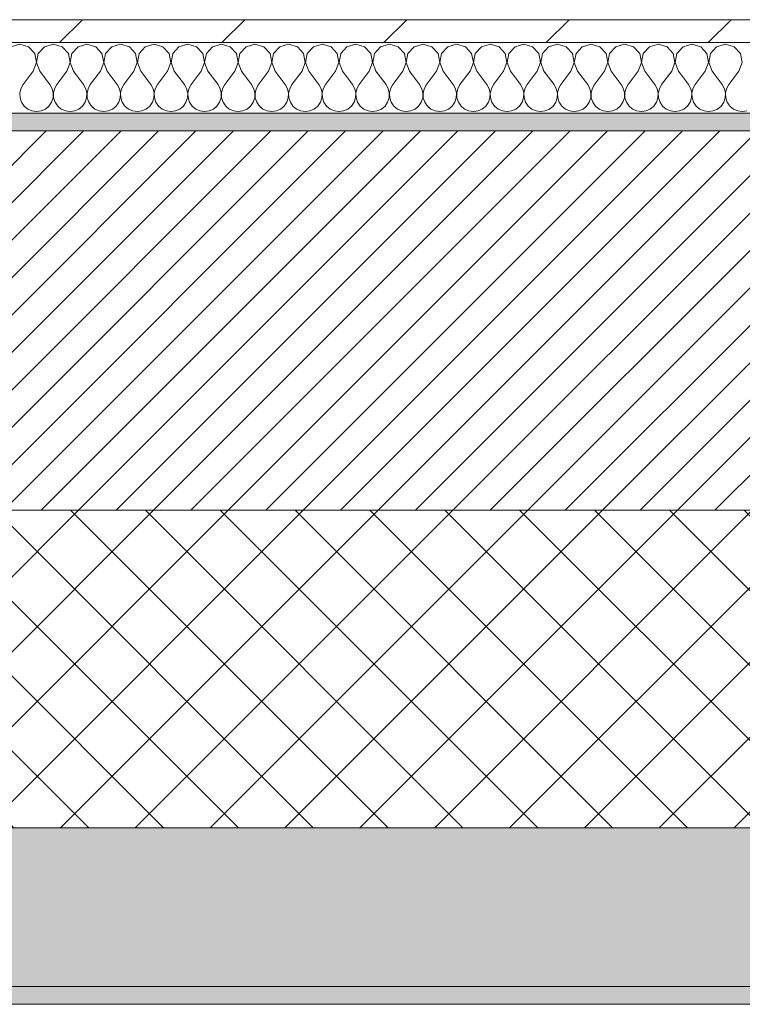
# Model space of a CAD drawing. Header units: millimetres. Extents: x -28277 to 305935, y -19284 to 4746.
# Tile 19 of 136: x -10829 to -10419, y -1699 to -1141. Entities that reach past the tile are written whole.
import ezdxf

# ---------------------------------------------------------------- set-up
doc = ezdxf.new("R2010")
doc.units = ezdxf.units.MM
doc.header["$MEASUREMENT"] = 0
doc.linetypes.add('Wipeout_Contour', pattern=[1000, 0, -1000])
doc.layers.add('12_FAÇ_Façana', color=7, linetype='Continuous')
doc.layers.add('Nuevo_08_E_Envans secs', color=7, linetype='Continuous')
for name, color, linetype, lineweight, true_color in [('12_FAÇ_Façana_Pluma_Nº__102', 7, 'Continuous', 5, 0xcccccc), ('12_FAÇ_Façana_Pluma_Nº__174', 7, 'Continuous', 13, 0xe4ad2c), ('12_FAÇ_Façana_Pluma_Nº__176', 7, 'Continuous', 15, 0x93a0c6), ('Nuevo_08_E_Envans secs_Pluma_Nº__102', 7, 'Continuous', 5, 0xcccccc), ('Nuevo_08_E_Envans secs_Pluma_Nº__177', 7, 'Continuous', 15, 0xf7e046)]:
    doc.layers.add(name, color=color, linetype=linetype, lineweight=lineweight, true_color=true_color)
for name, color, linetype, lineweight in [('12_FAÇ_Façana_Pluma_Nº__2', 8, 'Continuous', 5), ('12_FAÇ_Façana_Pluma_Nº__7', 7, 'Continuous', 5), ('Nuevo_08_E_Envans secs_Pluma_Nº__1', 7, 'Continuous', 5)]:
    doc.layers.add(name, color=color, linetype=linetype, lineweight=lineweight)

# ---------------------------------------------------------------- blocks, each defined once
blk = doc.blocks.new('Muro_4_5', base_point=(-12935.93, -1193.98))
at = {"layer": '12_FAÇ_Façana_Pluma_Nº__102', "linetype": 'Continuous', "lineweight": 0, "true_color": 0xe5e5e5}
for points in [[(-12935.93, -1688.98), (-8781.93, -1688.98), (-8781.93, -1598.98), (-12035.86, -1598.98), (-12035.86, -1613.98), (-12435.86, -1613.98), (-12435.86, -1598.98), (-12486.81, -1598.98), (-12486.81, -1613.98), (-12886.81, -1613.98), (-12886.81, -1598.98), (-12935.93, -1598.98)], [(-12935.93, -1698.98), (-8781.93, -1698.98), (-8781.93, -1688.98), (-12935.93, -1688.98)]]:
    blk.add_hatch(color=254, dxfattribs=at).paths.add_polyline_path(points)
at = {"layer": '12_FAÇ_Façana_Pluma_Nº__174', "linetype": 'Continuous', "lineweight": 13, "true_color": 0xe4ad2c}
h = blk.add_hatch(dxfattribs=at)
h.set_pattern_fill('SATE_Aislamiento_0005', color=42, style=0, pattern_type=2)
h.set_pattern_definition([(45, (0, 0), (-21.2132, 21.2132), []), (135, (0, 0), (21.2132, 21.2132), [])])
h.paths.add_polyline_path([(-12035.86, -1598.98), (-8781.93, -1598.98), (-8781.93, -1418.98), (-12035.86, -1418.98)])
at = {"layer": '12_FAÇ_Façana_Pluma_Nº__176', "linetype": 'Continuous', "lineweight": 0, "true_color": 0x495063}
blk.add_hatch(color=251, dxfattribs=at).paths.add_polyline_path([(-11995.86, -1203.98), (-8781.93, -1203.98), (-8781.93, -1193.98), (-11995.86, -1193.98)])
at = {"layer": '12_FAÇ_Façana_Pluma_Nº__2', "linetype": 'Continuous', "lineweight": 5}
h = blk.add_hatch(dxfattribs=at)
h.set_pattern_fill('Ceramic_0005', color=8, style=0, pattern_type=2)
h.set_pattern_definition([(45, (0, 0), (-10.606602, 10.606602), [])])
h.paths.add_polyline_path([(-11995.86, -1418.98), (-8781.93, -1418.98), (-8781.93, -1203.98), (-11995.86, -1203.98)])
at = {"layer": '12_FAÇ_Façana_Pluma_Nº__7', "color": 7, "linetype": 'Continuous', "lineweight": 5}
for p, q in [((-8781.93, -1203.98), (-11995.86, -1203.98)), ((-11995.86, -1418.98), (-8781.93, -1418.98)), ((-12035.86, -1598.98), (-8781.93, -1598.98)), ((-12935.93, -1688.98), (-8781.93, -1688.98))]:
    blk.add_line(p, q, dxfattribs=at)
at = {"layer": '12_FAÇ_Façana_Pluma_Nº__7', "color": 7, "linetype": 'Continuous', "lineweight": 5, "flags": 128}
for points in [[(-8781.93, -1193.98), (-11995.86, -1193.98)], [(-12935.93, -1698.98), (-8781.93, -1698.98)]]:
    blk.add_lwpolyline(points, dxfattribs=at)
blk = doc.blocks.new('*X28')
at = {"layer": 'Nuevo_08_E_Envans secs_Pluma_Nº__102', "color": 254, "linetype": 'Continuous', "lineweight": 5, "true_color": 0xcccccc}
for p, q in [((-10828.57, -1154.93), (-10833.58, -1156.35)), ((-10823.56, -1156.35), (-10828.57, -1154.93)), ((-10809.52, -1154.93), (-10814.53, -1156.35)), ((-10804.52, -1156.35), (-10809.52, -1154.93)), ((-10790.48, -1154.93), (-10795.48, -1156.35)), ((-10785.47, -1156.35), (-10790.48, -1154.93)), ((-10771.43, -1154.93), (-10776.44, -1156.35)), ((-10766.42, -1156.35), (-10771.43, -1154.93)), ((-10752.38, -1154.93), (-10757.39, -1156.35)), ((-10747.37, -1156.35), (-10752.38, -1154.93)), ((-10733.33, -1154.93), (-10738.34, -1156.35)), ((-10728.33, -1156.35), (-10733.33, -1154.93)), ((-10714.29, -1154.93), (-10719.29, -1156.35)), ((-10709.28, -1156.35), (-10714.29, -1154.93)), ((-10695.24, -1154.93), (-10700.25, -1156.35)), ((-10690.23, -1156.35), (-10695.24, -1154.93)), ((-10676.19, -1154.93), (-10681.2, -1156.35)), ((-10671.18, -1156.35), (-10676.19, -1154.93)), ((-10657.14, -1154.93), (-10662.15, -1156.35)), ((-10652.14, -1156.35), (-10657.14, -1154.93)), ((-10638.1, -1154.93), (-10643.1, -1156.35)), ((-10633.09, -1156.35), (-10638.1, -1154.93)), ((-10619.05, -1154.93), (-10624.05, -1156.35)), ((-10614.04, -1156.35), (-10619.05, -1154.93)), ((-10600, -1154.93), (-10605.01, -1156.35)), ((-10594.99, -1156.35), (-10600, -1154.93)), ((-10580.95, -1154.93), (-10585.96, -1156.35)), ((-10575.95, -1156.35), (-10580.95, -1154.93)), ((-10561.9, -1154.93), (-10566.91, -1156.35)), ((-10556.9, -1156.35), (-10561.9, -1154.93)), ((-10542.86, -1154.93), (-10547.86, -1156.35)), ((-10537.85, -1156.35), (-10542.86, -1154.93)), ((-10523.81, -1154.93), (-10528.82, -1156.35)), ((-10518.8, -1156.35), (-10523.81, -1154.93)), ((-10504.76, -1154.93), (-10509.77, -1156.35)), ((-10499.75, -1156.35), (-10504.76, -1154.93)), ((-10485.71, -1154.93), (-10490.72, -1156.35)), ((-10480.71, -1156.35), (-10485.71, -1154.93)), ((-10466.67, -1154.93), (-10471.67, -1156.35)), ((-10461.66, -1156.35), (-10466.67, -1154.93)), ((-10447.62, -1154.93), (-10452.63, -1156.35)), ((-10442.61, -1156.35), (-10447.62, -1154.93)), ((-10428.57, -1154.93), (-10433.58, -1156.35)), ((-10423.56, -1156.35), (-10428.57, -1154.93)), ((-10820.05, -1160.19), (-10823.56, -1156.35)), ((-10819.09, -1165.31), (-10820.05, -1160.19)), ((-10818.04, -1160.19), (-10819.01, -1165.31)), ((-10814.53, -1156.35), (-10818.04, -1160.19)), ((-10801.01, -1160.19), (-10804.52, -1156.35)), ((-10800.04, -1165.31), (-10801.01, -1160.19)), ((-10798.99, -1160.19), (-10799.96, -1165.31)), ((-10795.48, -1156.35), (-10798.99, -1160.19)), ((-10781.96, -1160.19), (-10785.47, -1156.35)), ((-10780.99, -1165.31), (-10781.96, -1160.19)), ((-10779.95, -1160.19), (-10780.91, -1165.31)), ((-10776.44, -1156.35), (-10779.95, -1160.19)), ((-10762.91, -1160.19), (-10766.42, -1156.35)), ((-10761.94, -1165.31), (-10762.91, -1160.19)), ((-10760.9, -1160.19), (-10761.87, -1165.31)), ((-10757.39, -1156.35), (-10760.9, -1160.19)), ((-10743.86, -1160.19), (-10747.37, -1156.35)), ((-10742.9, -1165.31), (-10743.86, -1160.19)), ((-10741.85, -1160.19), (-10742.82, -1165.31)), ((-10738.34, -1156.35), (-10741.85, -1160.19)), ((-10724.81, -1160.19), (-10728.33, -1156.35)), ((-10723.85, -1165.31), (-10724.81, -1160.19)), ((-10722.8, -1160.19), (-10723.77, -1165.31)), ((-10719.29, -1156.35), (-10722.8, -1160.19)), ((-10705.77, -1160.19), (-10709.28, -1156.35)), ((-10704.8, -1165.31), (-10705.77, -1160.19)), ((-10703.76, -1160.19), (-10704.72, -1165.31)), ((-10700.25, -1156.35), (-10703.76, -1160.19)), ((-10686.72, -1160.19), (-10690.23, -1156.35)), ((-10685.75, -1165.31), (-10686.72, -1160.19)), ((-10684.71, -1160.19), (-10685.68, -1165.31)), ((-10681.2, -1156.35), (-10684.71, -1160.19)), ((-10667.67, -1160.19), (-10671.18, -1156.35)), ((-10666.71, -1165.31), (-10667.67, -1160.19)), ((-10665.66, -1160.19), (-10666.63, -1165.31)), ((-10662.15, -1156.35), (-10665.66, -1160.19)), ((-10648.62, -1160.19), (-10652.14, -1156.35)), ((-10647.66, -1165.31), (-10648.62, -1160.19)), ((-10646.61, -1160.19), (-10647.58, -1165.31)), ((-10643.1, -1156.35), (-10646.61, -1160.19)), ((-10629.58, -1160.19), (-10633.09, -1156.35)), ((-10628.61, -1165.31), (-10629.58, -1160.19)), ((-10627.57, -1160.19), (-10628.53, -1165.31)), ((-10624.05, -1156.35), (-10627.57, -1160.19)), ((-10610.53, -1160.19), (-10614.04, -1156.35)), ((-10609.56, -1165.31), (-10610.53, -1160.19)), ((-10608.52, -1160.19), (-10609.49, -1165.31)), ((-10605.01, -1156.35), (-10608.52, -1160.19)), ((-10591.48, -1160.19), (-10594.99, -1156.35)), ((-10590.51, -1165.31), (-10591.48, -1160.19)), ((-10589.47, -1160.19), (-10590.44, -1165.31)), ((-10585.96, -1156.35), (-10589.47, -1160.19)), ((-10572.43, -1160.19), (-10575.95, -1156.35)), ((-10571.47, -1165.31), (-10572.43, -1160.19)), ((-10570.42, -1160.19), (-10571.39, -1165.31)), ((-10566.91, -1156.35), (-10570.42, -1160.19)), ((-10553.39, -1160.19), (-10556.9, -1156.35)), ((-10552.42, -1165.31), (-10553.39, -1160.19)), ((-10551.38, -1160.19), (-10552.34, -1165.31)), ((-10547.86, -1156.35), (-10551.38, -1160.19)), ((-10534.34, -1160.19), (-10537.85, -1156.35)), ((-10533.37, -1165.31), (-10534.34, -1160.19)), ((-10532.33, -1160.19), (-10533.29, -1165.31)), ((-10528.82, -1156.35), (-10532.33, -1160.19)), ((-10515.29, -1160.19), (-10518.8, -1156.35)), ((-10514.32, -1165.31), (-10515.29, -1160.19)), ((-10513.28, -1160.19), (-10514.25, -1165.31)), ((-10509.77, -1156.35), (-10513.28, -1160.19)), ((-10496.24, -1160.19), (-10499.75, -1156.35)), ((-10495.28, -1165.31), (-10496.24, -1160.19)), ((-10494.23, -1160.19), (-10495.2, -1165.31)), ((-10490.72, -1156.35), (-10494.23, -1160.19)), ((-10477.2, -1160.19), (-10480.71, -1156.35)), ((-10476.23, -1165.31), (-10477.2, -1160.19)), ((-10475.19, -1160.19), (-10476.15, -1165.31)), ((-10471.67, -1156.35), (-10475.19, -1160.19)), ((-10458.15, -1160.19), (-10461.66, -1156.35)), ((-10457.18, -1165.31), (-10458.15, -1160.19)), ((-10456.14, -1160.19), (-10457.1, -1165.31)), ((-10452.63, -1156.35), (-10456.14, -1160.19)), ((-10439.1, -1160.19), (-10442.61, -1156.35)), ((-10438.13, -1165.31), (-10439.1, -1160.19)), ((-10437.09, -1160.19), (-10438.06, -1165.31)), ((-10433.58, -1156.35), (-10437.09, -1160.19)), ((-10420.05, -1160.19), (-10423.56, -1156.35)), ((-10419.09, -1165.31), (-10420.05, -1160.19)), ((-10820.95, -1170.17), (-10819.09, -1165.31)), ((-10819.01, -1165.31), (-10817.14, -1170.17)), ((-10801.9, -1170.17), (-10800.04, -1165.31)), ((-10799.96, -1165.31), (-10798.1, -1170.17)), ((-10782.86, -1170.17), (-10780.99, -1165.31)), ((-10780.91, -1165.31), (-10779.05, -1170.17)), ((-10763.81, -1170.17), (-10761.94, -1165.31)), ((-10761.87, -1165.31), (-10760, -1170.17)), ((-10744.76, -1170.17), (-10742.9, -1165.31)), ((-10742.82, -1165.31), (-10740.95, -1170.17)), ((-10725.71, -1170.17), (-10723.85, -1165.31)), ((-10723.77, -1165.31), (-10721.9, -1170.17)), ((-10706.67, -1170.17), (-10704.8, -1165.31)), ((-10704.72, -1165.31), (-10702.86, -1170.17)), ((-10687.62, -1170.17), (-10685.75, -1165.31)), ((-10685.68, -1165.31), (-10683.81, -1170.17)), ((-10668.57, -1170.17), (-10666.71, -1165.31)), ((-10666.63, -1165.31), (-10664.76, -1170.17)), ((-10649.52, -1170.17), (-10647.66, -1165.31)), ((-10647.58, -1165.31), (-10645.71, -1170.17)), ((-10630.48, -1170.17), (-10628.61, -1165.31)), ((-10628.53, -1165.31), (-10626.67, -1170.17)), ((-10611.43, -1170.17), (-10609.56, -1165.31)), ((-10609.49, -1165.31), (-10607.62, -1170.17)), ((-10592.38, -1170.17), (-10590.51, -1165.31)), ((-10590.44, -1165.31), (-10588.57, -1170.17)), ((-10573.33, -1170.17), (-10571.47, -1165.31)), ((-10571.39, -1165.31), (-10569.52, -1170.17)), ((-10554.29, -1170.17), (-10552.42, -1165.31)), ((-10552.34, -1165.31), (-10550.48, -1170.17)), ((-10535.24, -1170.17), (-10533.37, -1165.31)), ((-10533.29, -1165.31), (-10531.43, -1170.17)), ((-10516.19, -1170.17), (-10514.32, -1165.31)), ((-10514.25, -1165.31), (-10512.38, -1170.17)), ((-10497.14, -1170.17), (-10495.28, -1165.31)), ((-10495.2, -1165.31), (-10493.33, -1170.17)), ((-10478.1, -1170.17), (-10476.23, -1165.31)), ((-10476.15, -1165.31), (-10474.29, -1170.17)), ((-10459.05, -1170.17), (-10457.18, -1165.31)), ((-10457.1, -1165.31), (-10455.24, -1170.17)), ((-10440, -1170.17), (-10438.13, -1165.31)), ((-10438.06, -1165.31), (-10436.19, -1170.17)), ((-10420.95, -1170.17), (-10419.09, -1165.31)), ((-10820.95, -1170.17), (-10826.67, -1177.79)), ((-10817.14, -1170.17), (-10811.43, -1177.79)), ((-10801.9, -1170.17), (-10807.62, -1177.79)), ((-10798.1, -1170.17), (-10792.38, -1177.79)), ((-10782.86, -1170.17), (-10788.57, -1177.79)), ((-10779.05, -1170.17), (-10773.33, -1177.79)), ((-10763.81, -1170.17), (-10769.52, -1177.79)), ((-10760, -1170.17), (-10754.29, -1177.79)), ((-10744.76, -1170.17), (-10750.48, -1177.79)), ((-10740.95, -1170.17), (-10735.24, -1177.79)), ((-10725.71, -1170.17), (-10731.43, -1177.79)), ((-10721.9, -1170.17), (-10716.19, -1177.79)), ((-10706.67, -1170.17), (-10712.38, -1177.79)), ((-10702.86, -1170.17), (-10697.14, -1177.79)), ((-10687.62, -1170.17), (-10693.33, -1177.79)), ((-10683.81, -1170.17), (-10678.1, -1177.79)), ((-10668.57, -1170.17), (-10674.29, -1177.79)), ((-10664.76, -1170.17), (-10659.05, -1177.79)), ((-10649.52, -1170.17), (-10655.24, -1177.79)), ((-10645.71, -1170.17), (-10640, -1177.79)), ((-10630.48, -1170.17), (-10636.19, -1177.79)), ((-10626.67, -1170.17), (-10620.95, -1177.79)), ((-10611.43, -1170.17), (-10617.14, -1177.79)), ((-10607.62, -1170.17), (-10601.9, -1177.79)), ((-10592.38, -1170.17), (-10598.1, -1177.79)), ((-10588.57, -1170.17), (-10582.86, -1177.79)), ((-10573.33, -1170.17), (-10579.05, -1177.79)), ((-10569.52, -1170.17), (-10563.81, -1177.79)), ((-10554.29, -1170.17), (-10560, -1177.79)), ((-10550.48, -1170.17), (-10544.76, -1177.79)), ((-10535.24, -1170.17), (-10540.95, -1177.79)), ((-10531.43, -1170.17), (-10525.71, -1177.79)), ((-10516.19, -1170.17), (-10521.9, -1177.79)), ((-10512.38, -1170.17), (-10506.67, -1177.79)), ((-10497.14, -1170.17), (-10502.86, -1177.79)), ((-10493.33, -1170.17), (-10487.62, -1177.79)), ((-10478.1, -1170.17), (-10483.81, -1177.79)), ((-10474.29, -1170.17), (-10468.57, -1177.79)), ((-10459.05, -1170.17), (-10464.76, -1177.79)), ((-10455.24, -1170.17), (-10449.52, -1177.79)), ((-10440, -1170.17), (-10445.71, -1177.79)), ((-10436.19, -1170.17), (-10430.48, -1177.79)), ((-10420.95, -1170.17), (-10426.67, -1177.79)), ((-10827.94, -1180.08), (-10828.53, -1182.64)), ((-10828.53, -1182.64), (-10828.41, -1185.27)), ((-10826.67, -1177.79), (-10827.94, -1180.08)), ((-10810.16, -1180.08), (-10811.43, -1177.79)), ((-10809.56, -1182.64), (-10810.16, -1180.08)), ((-10809.69, -1185.27), (-10809.56, -1182.64)), ((-10808.89, -1180.08), (-10809.49, -1182.64)), ((-10809.49, -1182.64), (-10809.36, -1185.27)), ((-10807.62, -1177.79), (-10808.89, -1180.08)), ((-10791.11, -1180.08), (-10792.38, -1177.79)), ((-10790.51, -1182.64), (-10791.11, -1180.08)), ((-10790.64, -1185.27), (-10790.51, -1182.64)), ((-10789.84, -1180.08), (-10790.44, -1182.64)), ((-10790.44, -1182.64), (-10790.31, -1185.27)), ((-10788.57, -1177.79), (-10789.84, -1180.08)), ((-10772.06, -1180.08), (-10773.33, -1177.79)), ((-10771.47, -1182.64), (-10772.06, -1180.08)), ((-10771.59, -1185.27), (-10771.47, -1182.64)), ((-10770.8, -1180.08), (-10771.39, -1182.64)), ((-10771.39, -1182.64), (-10771.26, -1185.27)), ((-10769.52, -1177.79), (-10770.8, -1180.08)), ((-10753.01, -1180.08), (-10754.29, -1177.79)), ((-10752.42, -1182.64), (-10753.01, -1180.08)), ((-10752.55, -1185.27), (-10752.42, -1182.64)), ((-10751.75, -1180.08), (-10752.34, -1182.64)), ((-10752.34, -1182.64), (-10752.22, -1185.27)), ((-10750.48, -1177.79), (-10751.75, -1180.08)), ((-10733.97, -1180.08), (-10735.24, -1177.79)), ((-10733.37, -1182.64), (-10733.97, -1180.08)), ((-10733.5, -1185.27), (-10733.37, -1182.64)), ((-10732.7, -1180.08), (-10733.29, -1182.64)), ((-10733.29, -1182.64), (-10733.17, -1185.27)), ((-10731.43, -1177.79), (-10732.7, -1180.08)), ((-10714.92, -1180.08), (-10716.19, -1177.79)), ((-10714.32, -1182.64), (-10714.92, -1180.08)), ((-10714.45, -1185.27), (-10714.32, -1182.64)), ((-10713.65, -1180.08), (-10714.25, -1182.64)), ((-10714.25, -1182.64), (-10714.12, -1185.27)), ((-10712.38, -1177.79), (-10713.65, -1180.08)), ((-10695.87, -1180.08), (-10697.14, -1177.79)), ((-10695.28, -1182.64), (-10695.87, -1180.08)), ((-10695.4, -1185.27), (-10695.28, -1182.64)), ((-10694.6, -1180.08), (-10695.2, -1182.64)), ((-10695.2, -1182.64), (-10695.07, -1185.27)), ((-10693.33, -1177.79), (-10694.6, -1180.08)), ((-10676.82, -1180.08), (-10678.1, -1177.79)), ((-10676.23, -1182.64), (-10676.82, -1180.08)), ((-10676.36, -1185.27), (-10676.23, -1182.64)), ((-10675.56, -1180.08), (-10676.15, -1182.64)), ((-10676.15, -1182.64), (-10676.02, -1185.27)), ((-10674.29, -1177.79), (-10675.56, -1180.08)), ((-10657.78, -1180.08), (-10659.05, -1177.79)), ((-10657.18, -1182.64), (-10657.78, -1180.08)), ((-10657.31, -1185.27), (-10657.18, -1182.64)), ((-10656.51, -1180.08), (-10657.1, -1182.64)), ((-10657.1, -1182.64), (-10656.98, -1185.27)), ((-10655.24, -1177.79), (-10656.51, -1180.08)), ((-10638.73, -1180.08), (-10640, -1177.79)), ((-10638.13, -1182.64), (-10638.73, -1180.08)), ((-10638.26, -1185.27), (-10638.13, -1182.64)), ((-10637.46, -1180.08), (-10638.06, -1182.64)), ((-10638.06, -1182.64), (-10637.93, -1185.27)), ((-10636.19, -1177.79), (-10637.46, -1180.08)), ((-10619.68, -1180.08), (-10620.95, -1177.79)), ((-10619.09, -1182.64), (-10619.68, -1180.08)), ((-10619.21, -1185.27), (-10619.09, -1182.64)), ((-10618.41, -1180.08), (-10619.01, -1182.64)), ((-10619.01, -1182.64), (-10618.88, -1185.27)), ((-10617.14, -1177.79), (-10618.41, -1180.08)), ((-10600.63, -1180.08), (-10601.9, -1177.79)), ((-10600.04, -1182.64), (-10600.63, -1180.08)), ((-10600.17, -1185.27), (-10600.04, -1182.64)), ((-10599.37, -1180.08), (-10599.96, -1182.64)), ((-10599.96, -1182.64), (-10599.83, -1185.27)), ((-10598.1, -1177.79), (-10599.37, -1180.08)), ((-10581.59, -1180.08), (-10582.86, -1177.79)), ((-10580.99, -1182.64), (-10581.59, -1180.08)), ((-10581.12, -1185.27), (-10580.99, -1182.64)), ((-10580.32, -1180.08), (-10580.91, -1182.64)), ((-10580.91, -1182.64), (-10580.79, -1185.27)), ((-10579.05, -1177.79), (-10580.32, -1180.08)), ((-10562.54, -1180.08), (-10563.81, -1177.79)), ((-10561.94, -1182.64), (-10562.54, -1180.08)), ((-10562.07, -1185.27), (-10561.94, -1182.64)), ((-10561.27, -1180.08), (-10561.87, -1182.64)), ((-10561.87, -1182.64), (-10561.74, -1185.27)), ((-10560, -1177.79), (-10561.27, -1180.08)), ((-10543.49, -1180.08), (-10544.76, -1177.79)), ((-10542.9, -1182.64), (-10543.49, -1180.08)), ((-10543.02, -1185.27), (-10542.9, -1182.64)), ((-10542.22, -1180.08), (-10542.82, -1182.64)), ((-10542.82, -1182.64), (-10542.69, -1185.27)), ((-10540.95, -1177.79), (-10542.22, -1180.08)), ((-10524.44, -1180.08), (-10525.71, -1177.79)), ((-10523.85, -1182.64), (-10524.44, -1180.08)), ((-10523.98, -1185.27), (-10523.85, -1182.64)), ((-10523.18, -1180.08), (-10523.77, -1182.64)), ((-10523.77, -1182.64), (-10523.64, -1185.27)), ((-10521.9, -1177.79), (-10523.18, -1180.08)), ((-10505.4, -1180.08), (-10506.67, -1177.79)), ((-10504.8, -1182.64), (-10505.4, -1180.08)), ((-10504.93, -1185.27), (-10504.8, -1182.64)), ((-10504.13, -1180.08), (-10504.72, -1182.64)), ((-10504.72, -1182.64), (-10504.6, -1185.27)), ((-10502.86, -1177.79), (-10504.13, -1180.08)), ((-10486.35, -1180.08), (-10487.62, -1177.79)), ((-10485.75, -1182.64), (-10486.35, -1180.08)), ((-10485.88, -1185.27), (-10485.75, -1182.64)), ((-10485.08, -1180.08), (-10485.68, -1182.64)), ((-10485.68, -1182.64), (-10485.55, -1185.27)), ((-10483.81, -1177.79), (-10485.08, -1180.08)), ((-10467.3, -1180.08), (-10468.57, -1177.79)), ((-10466.71, -1182.64), (-10467.3, -1180.08)), ((-10466.83, -1185.27), (-10466.71, -1182.64)), ((-10466.03, -1180.08), (-10466.63, -1182.64)), ((-10466.63, -1182.64), (-10466.5, -1185.27)), ((-10464.76, -1177.79), (-10466.03, -1180.08)), ((-10448.25, -1180.08), (-10449.52, -1177.79)), ((-10447.66, -1182.64), (-10448.25, -1180.08)), ((-10447.78, -1185.27), (-10447.66, -1182.64)), ((-10446.99, -1180.08), (-10447.58, -1182.64)), ((-10447.58, -1182.64), (-10447.45, -1185.27)), ((-10445.71, -1177.79), (-10446.99, -1180.08)), ((-10429.2, -1180.08), (-10430.48, -1177.79)), ((-10428.61, -1182.64), (-10429.2, -1180.08)), ((-10428.74, -1185.27), (-10428.61, -1182.64)), ((-10427.94, -1180.08), (-10428.53, -1182.64)), ((-10428.53, -1182.64), (-10428.41, -1185.27)), ((-10426.67, -1177.79), (-10427.94, -1180.08)), ((-10828.41, -1185.27), (-10827.57, -1187.76)), ((-10827.57, -1187.76), (-10826.08, -1189.92)), ((-10812.02, -1189.92), (-10810.53, -1187.76)), ((-10810.53, -1187.76), (-10809.69, -1185.27)), ((-10809.36, -1185.27), (-10808.52, -1187.76)), ((-10808.52, -1187.76), (-10807.03, -1189.92)), ((-10792.97, -1189.92), (-10791.48, -1187.76)), ((-10791.48, -1187.76), (-10790.64, -1185.27)), ((-10790.31, -1185.27), (-10789.47, -1187.76)), ((-10789.47, -1187.76), (-10787.98, -1189.92)), ((-10773.92, -1189.92), (-10772.43, -1187.76)), ((-10772.43, -1187.76), (-10771.59, -1185.27)), ((-10771.26, -1185.27), (-10770.42, -1187.76)), ((-10770.42, -1187.76), (-10768.94, -1189.92)), ((-10754.87, -1189.92), (-10753.39, -1187.76)), ((-10753.39, -1187.76), (-10752.55, -1185.27)), ((-10752.22, -1185.27), (-10751.38, -1187.76)), ((-10751.38, -1187.76), (-10749.89, -1189.92)), ((-10735.83, -1189.92), (-10734.34, -1187.76)), ((-10734.34, -1187.76), (-10733.5, -1185.27)), ((-10733.17, -1185.27), (-10732.33, -1187.76)), ((-10732.33, -1187.76), (-10730.84, -1189.92)), ((-10716.78, -1189.92), (-10715.29, -1187.76)), ((-10715.29, -1187.76), (-10714.45, -1185.27)), ((-10714.12, -1185.27), (-10713.28, -1187.76)), ((-10713.28, -1187.76), (-10711.79, -1189.92)), ((-10697.73, -1189.92), (-10696.24, -1187.76)), ((-10696.24, -1187.76), (-10695.4, -1185.27)), ((-10695.07, -1185.27), (-10694.23, -1187.76)), ((-10694.23, -1187.76), (-10692.74, -1189.92)), ((-10678.68, -1189.92), (-10677.2, -1187.76)), ((-10677.2, -1187.76), (-10676.36, -1185.27)), ((-10676.02, -1185.27), (-10675.19, -1187.76)), ((-10675.19, -1187.76), (-10673.7, -1189.92)), ((-10659.64, -1189.92), (-10658.15, -1187.76)), ((-10658.15, -1187.76), (-10657.31, -1185.27)), ((-10656.98, -1185.27), (-10656.14, -1187.76)), ((-10656.14, -1187.76), (-10654.65, -1189.92)), ((-10640.59, -1189.92), (-10639.1, -1187.76)), ((-10639.1, -1187.76), (-10638.26, -1185.27)), ((-10637.93, -1185.27), (-10637.09, -1187.76)), ((-10637.09, -1187.76), (-10635.6, -1189.92)), ((-10621.54, -1189.92), (-10620.05, -1187.76)), ((-10620.05, -1187.76), (-10619.21, -1185.27)), ((-10618.88, -1185.27), (-10618.04, -1187.76)), ((-10618.04, -1187.76), (-10616.55, -1189.92)), ((-10602.49, -1189.92), (-10601.01, -1187.76)), ((-10601.01, -1187.76), (-10600.17, -1185.27)), ((-10599.83, -1185.27), (-10598.99, -1187.76)), ((-10598.99, -1187.76), (-10597.51, -1189.92)), ((-10583.45, -1189.92), (-10581.96, -1187.76)), ((-10581.96, -1187.76), (-10581.12, -1185.27)), ((-10580.79, -1185.27), (-10579.95, -1187.76)), ((-10579.95, -1187.76), (-10578.46, -1189.92)), ((-10564.4, -1189.92), (-10562.91, -1187.76)), ((-10562.91, -1187.76), (-10562.07, -1185.27)), ((-10561.74, -1185.27), (-10560.9, -1187.76)), ((-10560.9, -1187.76), (-10559.41, -1189.92)), ((-10545.35, -1189.92), (-10543.86, -1187.76)), ((-10543.86, -1187.76), (-10543.02, -1185.27)), ((-10542.69, -1185.27), (-10541.85, -1187.76)), ((-10541.85, -1187.76), (-10540.36, -1189.92)), ((-10526.3, -1189.92), (-10524.81, -1187.76)), ((-10524.81, -1187.76), (-10523.98, -1185.27)), ((-10523.64, -1185.27), (-10522.8, -1187.76)), ((-10522.8, -1187.76), (-10521.32, -1189.92)), ((-10507.26, -1189.92), (-10505.77, -1187.76)), ((-10505.77, -1187.76), (-10504.93, -1185.27)), ((-10504.6, -1185.27), (-10503.76, -1187.76)), ((-10503.76, -1187.76), (-10502.27, -1189.92)), ((-10488.21, -1189.92), (-10486.72, -1187.76)), ((-10486.72, -1187.76), (-10485.88, -1185.27)), ((-10485.55, -1185.27), (-10484.71, -1187.76)), ((-10484.71, -1187.76), (-10483.22, -1189.92)), ((-10469.16, -1189.92), (-10467.67, -1187.76)), ((-10467.67, -1187.76), (-10466.83, -1185.27)), ((-10466.5, -1185.27), (-10465.66, -1187.76)), ((-10465.66, -1187.76), (-10464.17, -1189.92)), ((-10450.11, -1189.92), (-10448.62, -1187.76)), ((-10448.62, -1187.76), (-10447.78, -1185.27)), ((-10447.45, -1185.27), (-10446.61, -1187.76)), ((-10446.61, -1187.76), (-10445.13, -1189.92)), ((-10431.06, -1189.92), (-10429.58, -1187.76)), ((-10429.58, -1187.76), (-10428.74, -1185.27)), ((-10428.41, -1185.27), (-10427.57, -1187.76)), ((-10427.57, -1187.76), (-10426.08, -1189.92)), ((-10826.08, -1189.92), (-10824.05, -1191.6)), ((-10824.05, -1191.6), (-10821.65, -1192.66)), ((-10821.65, -1192.66), (-10819.05, -1193.02)), ((-10819.05, -1193.02), (-10816.45, -1192.66)), ((-10816.45, -1192.66), (-10814.04, -1191.6)), ((-10814.04, -1191.6), (-10812.02, -1189.92)), ((-10807.03, -1189.92), (-10805.01, -1191.6)), ((-10805.01, -1191.6), (-10802.6, -1192.66)), ((-10802.6, -1192.66), (-10800, -1193.02)), ((-10800, -1193.02), (-10797.4, -1192.66)), ((-10797.4, -1192.66), (-10794.99, -1191.6)), ((-10794.99, -1191.6), (-10792.97, -1189.92)), ((-10787.98, -1189.92), (-10785.96, -1191.6)), ((-10785.96, -1191.6), (-10783.55, -1192.66)), ((-10783.55, -1192.66), (-10780.95, -1193.02)), ((-10780.95, -1193.02), (-10778.35, -1192.66)), ((-10778.35, -1192.66), (-10775.95, -1191.6)), ((-10775.95, -1191.6), (-10773.92, -1189.92)), ((-10768.94, -1189.92), (-10766.91, -1191.6)), ((-10766.91, -1191.6), (-10764.51, -1192.66)), ((-10764.51, -1192.66), (-10761.9, -1193.02)), ((-10761.9, -1193.02), (-10759.3, -1192.66)), ((-10759.3, -1192.66), (-10756.9, -1191.6)), ((-10756.9, -1191.6), (-10754.87, -1189.92)), ((-10749.89, -1189.92), (-10747.86, -1191.6)), ((-10747.86, -1191.6), (-10745.46, -1192.66)), ((-10745.46, -1192.66), (-10742.86, -1193.02)), ((-10742.86, -1193.02), (-10740.25, -1192.66)), ((-10740.25, -1192.66), (-10737.85, -1191.6)), ((-10737.85, -1191.6), (-10735.83, -1189.92)), ((-10730.84, -1189.92), (-10728.82, -1191.6)), ((-10728.82, -1191.6), (-10726.41, -1192.66)), ((-10726.41, -1192.66), (-10723.81, -1193.02)), ((-10723.81, -1193.02), (-10721.21, -1192.66)), ((-10721.21, -1192.66), (-10718.8, -1191.6)), ((-10718.8, -1191.6), (-10716.78, -1189.92)), ((-10711.79, -1189.92), (-10709.77, -1191.6)), ((-10709.77, -1191.6), (-10707.36, -1192.66)), ((-10707.36, -1192.66), (-10704.76, -1193.02)), ((-10704.76, -1193.02), (-10702.16, -1192.66)), ((-10702.16, -1192.66), (-10699.75, -1191.6)), ((-10699.75, -1191.6), (-10697.73, -1189.92)), ((-10692.74, -1189.92), (-10690.72, -1191.6)), ((-10690.72, -1191.6), (-10688.32, -1192.66)), ((-10688.32, -1192.66), (-10685.71, -1193.02)), ((-10685.71, -1193.02), (-10683.11, -1192.66)), ((-10683.11, -1192.66), (-10680.71, -1191.6)), ((-10680.71, -1191.6), (-10678.68, -1189.92)), ((-10673.7, -1189.92), (-10671.67, -1191.6)), ((-10671.67, -1191.6), (-10669.27, -1192.66)), ((-10669.27, -1192.66), (-10666.67, -1193.02)), ((-10666.67, -1193.02), (-10664.06, -1192.66)), ((-10664.06, -1192.66), (-10661.66, -1191.6)), ((-10661.66, -1191.6), (-10659.64, -1189.92)), ((-10654.65, -1189.92), (-10652.63, -1191.6)), ((-10652.63, -1191.6), (-10650.22, -1192.66)), ((-10650.22, -1192.66), (-10647.62, -1193.02)), ((-10647.62, -1193.02), (-10645.02, -1192.66)), ((-10645.02, -1192.66), (-10642.61, -1191.6)), ((-10642.61, -1191.6), (-10640.59, -1189.92)), ((-10635.6, -1189.92), (-10633.58, -1191.6)), ((-10633.58, -1191.6), (-10631.17, -1192.66)), ((-10631.17, -1192.66), (-10628.57, -1193.02)), ((-10628.57, -1193.02), (-10625.97, -1192.66)), ((-10625.97, -1192.66), (-10623.56, -1191.6)), ((-10623.56, -1191.6), (-10621.54, -1189.92)), ((-10616.55, -1189.92), (-10614.53, -1191.6)), ((-10614.53, -1191.6), (-10612.13, -1192.66)), ((-10612.13, -1192.66), (-10609.52, -1193.02)), ((-10609.52, -1193.02), (-10606.92, -1192.66)), ((-10606.92, -1192.66), (-10604.52, -1191.6)), ((-10604.52, -1191.6), (-10602.49, -1189.92)), ((-10597.51, -1189.92), (-10595.48, -1191.6)), ((-10595.48, -1191.6), (-10593.08, -1192.66)), ((-10593.08, -1192.66), (-10590.48, -1193.02)), ((-10590.48, -1193.02), (-10587.87, -1192.66)), ((-10587.87, -1192.66), (-10585.47, -1191.6)), ((-10585.47, -1191.6), (-10583.45, -1189.92)), ((-10578.46, -1189.92), (-10576.44, -1191.6)), ((-10576.44, -1191.6), (-10574.03, -1192.66)), ((-10574.03, -1192.66), (-10571.43, -1193.02)), ((-10571.43, -1193.02), (-10568.83, -1192.66)), ((-10568.83, -1192.66), (-10566.42, -1191.6)), ((-10566.42, -1191.6), (-10564.4, -1189.92)), ((-10559.41, -1189.92), (-10557.39, -1191.6)), ((-10557.39, -1191.6), (-10554.98, -1192.66)), ((-10554.98, -1192.66), (-10552.38, -1193.02)), ((-10552.38, -1193.02), (-10549.78, -1192.66)), ((-10549.78, -1192.66), (-10547.37, -1191.6)), ((-10547.37, -1191.6), (-10545.35, -1189.92)), ((-10540.36, -1189.92), (-10538.34, -1191.6)), ((-10538.34, -1191.6), (-10535.94, -1192.66)), ((-10535.94, -1192.66), (-10533.33, -1193.02)), ((-10533.33, -1193.02), (-10530.73, -1192.66)), ((-10530.73, -1192.66), (-10528.33, -1191.6)), ((-10528.33, -1191.6), (-10526.3, -1189.92)), ((-10521.32, -1189.92), (-10519.29, -1191.6)), ((-10519.29, -1191.6), (-10516.89, -1192.66)), ((-10516.89, -1192.66), (-10514.29, -1193.02)), ((-10514.29, -1193.02), (-10511.68, -1192.66)), ((-10511.68, -1192.66), (-10509.28, -1191.6)), ((-10509.28, -1191.6), (-10507.26, -1189.92)), ((-10502.27, -1189.92), (-10500.25, -1191.6)), ((-10500.25, -1191.6), (-10497.84, -1192.66)), ((-10497.84, -1192.66), (-10495.24, -1193.02)), ((-10495.24, -1193.02), (-10492.64, -1192.66)), ((-10492.64, -1192.66), (-10490.23, -1191.6)), ((-10490.23, -1191.6), (-10488.21, -1189.92)), ((-10483.22, -1189.92), (-10481.2, -1191.6)), ((-10481.2, -1191.6), (-10478.79, -1192.66)), ((-10478.79, -1192.66), (-10476.19, -1193.02)), ((-10476.19, -1193.02), (-10473.59, -1192.66)), ((-10473.59, -1192.66), (-10471.18, -1191.6)), ((-10471.18, -1191.6), (-10469.16, -1189.92)), ((-10464.17, -1189.92), (-10462.15, -1191.6)), ((-10462.15, -1191.6), (-10459.75, -1192.66)), ((-10459.75, -1192.66), (-10457.14, -1193.02)), ((-10457.14, -1193.02), (-10454.54, -1192.66)), ((-10454.54, -1192.66), (-10452.14, -1191.6)), ((-10452.14, -1191.6), (-10450.11, -1189.92)), ((-10445.13, -1189.92), (-10443.1, -1191.6)), ((-10443.1, -1191.6), (-10440.7, -1192.66)), ((-10440.7, -1192.66), (-10438.1, -1193.02)), ((-10438.1, -1193.02), (-10435.49, -1192.66)), ((-10435.49, -1192.66), (-10433.09, -1191.6)), ((-10433.09, -1191.6), (-10431.06, -1189.92)), ((-10426.08, -1189.92), (-10424.05, -1191.6)), ((-10424.05, -1191.6), (-10421.65, -1192.66)), ((-10421.65, -1192.66), (-10419.05, -1193.02)), ((-10419.05, -1193.02), (-10416.45, -1192.66))]:
    blk.add_line(p, q, dxfattribs=at)
blk = doc.blocks.new('Muro_9_5', base_point=(-8781.93, -1193.98))
at = {"layer": 'Nuevo_08_E_Envans secs_Pluma_Nº__1', "color": 7, "linetype": 'Continuous', "lineweight": 5, "flags": 128}
blk.add_lwpolyline([(-12035.86, -1193.98), (-8781.93, -1193.98)], dxfattribs=at)
at = {"color": 254, "linetype": 'Wipeout_Contour', "lineweight": 0, "ltscale": 41788.485381}
blk.add_wipeout([(-11982.86, -1153.98), (-8781.93, -1153.98), (-8781.93, -1140.98), (-11982.86, -1140.98)], dxfattribs=at).dxf.layer = 'Nuevo_08_E_Envans secs'
at = {"layer": 'Nuevo_08_E_Envans secs_Pluma_Nº__177', "linetype": 'Continuous', "lineweight": 15, "true_color": 0xf7e046}
h = blk.add_hatch(dxfattribs=at)
h.set_pattern_fill('Panellat_HPL_0005', color=53, style=0, pattern_type=2)
h.set_pattern_definition([(45, (0, 0), (-91.9239, 91.9239), [97.5, -32.5]), (45, (4e-14, 91.92), (-91.9239, 91.9239), [97.5, -32.5])])
h.paths.add_polyline_path([(-11982.86, -1153.98), (-8781.93, -1153.98), (-8781.93, -1140.98), (-11982.86, -1140.98)])
at = {"layer": 'Nuevo_08_E_Envans secs_Pluma_Nº__1', "color": 7, "linetype": 'Continuous', "lineweight": 5}
for p, q in [((-8781.93, -1140.98), (-11982.86, -1140.98)), ((-8781.93, -1153.98), (-11995.86, -1153.98))]:
    blk.add_line(p, q, dxfattribs=at)
at = {"layer": 'Nuevo_08_E_Envans secs', "color": 7, "lineweight": 20}
blk.add_blockref('*X28', (0, 0), dxfattribs=at)

msp = doc.modelspace()

# ---------------------------------------------------------------- block references
at = {"layer": '12_FAÇ_Façana', "color": 7, "lineweight": 20}
msp.add_blockref('Muro_4_5', (-12935.931, -1193.976), dxfattribs=at)

# ---------------------------------------------------------------- next in the draw order: block references
at = {"layer": 'Nuevo_08_E_Envans secs', "color": 7, "lineweight": 20}
msp.add_blockref('Muro_9_5', (-8781.931, -1193.976), dxfattribs=at)

doc.saveas('drawing.dxf')
